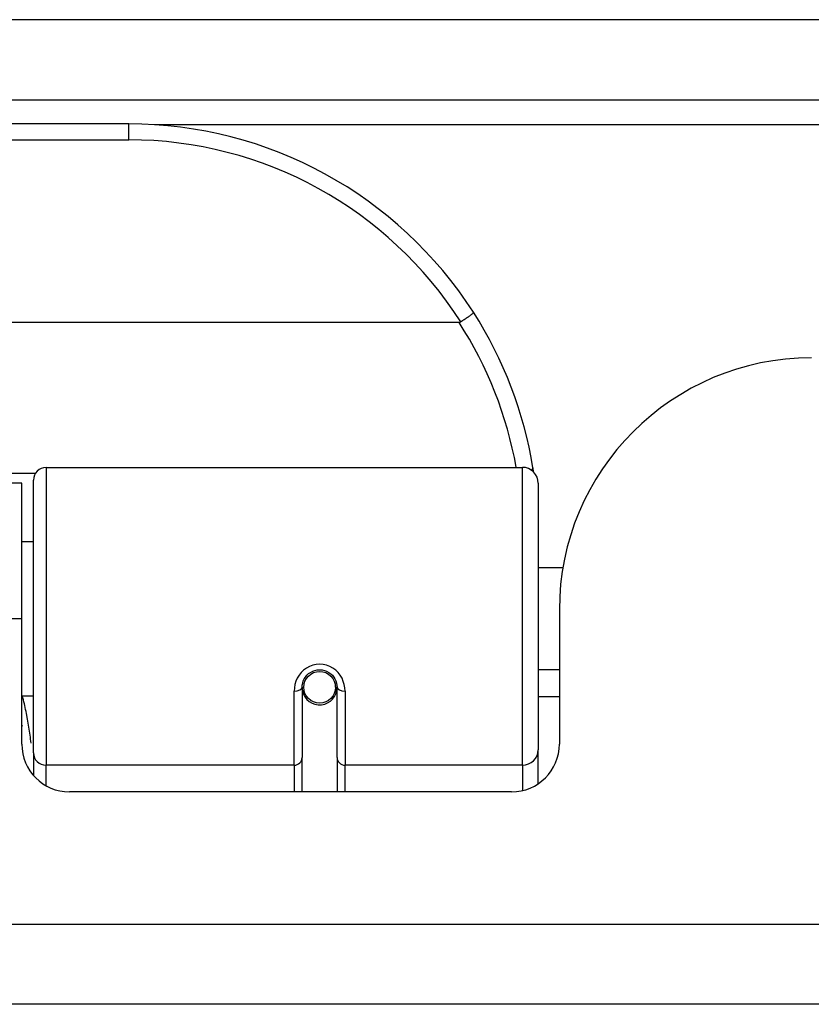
# Model space of a CAD drawing. Header units: inches. Extents: x 18 to 388, y 34 to 188.
# Tile 6 of 159: x 23.047 to 24.027, y 34.157 to 35.375. Entities that reach past the tile are written whole.
import ezdxf

# ---------------------------------------------------------------- set-up
doc = ezdxf.new("R2010")
doc.units = ezdxf.units.IN
doc.header["$MEASUREMENT"] = 0
doc.layers.add('Visible Edges(ANSI)', color=7, linetype='Continuous', lineweight=25)
doc.layers.add('Visible Tangent Edges(ANSI)', color=7, linetype='Continuous', lineweight=25)

msp = doc.modelspace()

# ---------------------------------------------------------------- linework, layer by layer
at = {"layer": 'Visible Edges(ANSI)'}
for p, q in [((18.1843, 35.2762), (89.9863, 35.2762)), ((23.1818, 35.2462), (21.6857, 35.2462)), ((23.5907, 35.0005), (21.2769, 35.0005)), ((23.0794, 34.8212), (23.669, 34.8212)), ((23.0493, 34.8017), (21.8183, 34.8017)), ((23.0493, 34.6337), (23.0493, 34.8017)), ((23.0637, 34.4678), (23.0637, 34.8054)), ((23.6887, 34.8015), (23.6887, 34.4716)), ((23.0637, 34.7291), (23.0493, 34.7291)), ((23.7191, 34.6967), (23.6887, 34.6967)), ((23.7148, 34.6447), (23.7148, 34.4787)), ((23.0493, 34.4787), (23.0493, 34.6337)), ((23.7148, 34.5707), (23.6887, 34.5707)), ((23.3964, 34.549), (23.3964, 34.4621)), ((23.4392, 34.5533), (23.4373, 34.5529)), ((23.4376, 34.5467), (23.4395, 34.5467)), ((23.4377, 34.549), (23.4377, 34.553)), ((23.4397, 34.4621), (23.4397, 34.549)), ((23.0637, 34.5382), (23.0493, 34.5382)), ((23.3987, 34.545), (23.3964, 34.5445)), ((23.4023, 34.5372), (23.3999, 34.5372)), ((23.4361, 34.5372), (23.4337, 34.5372)), ((23.7148, 34.5372), (23.6887, 34.5372)), ((23.0637, 34.4678), (23.0637, 34.4401)), ((23.3964, 34.4197), (23.3964, 34.4621)), ((23.4397, 34.4621), (23.4397, 34.4197)), ((23.6887, 34.4297), (23.6887, 34.4716)), ((23.6557, 34.4197), (23.1083, 34.4197)), ((89.8878, 34.1567), (18.2828, 34.1567))]:
    msp.add_line(p, q, dxfattribs=at)
at = {"layer": 'Visible Edges(ANSI)', "flags": 128}
for points in [[(23.6084, 35.013), (23.6084, 35.0129), (23.6084, 35.0128), (23.6083, 35.0126), (23.6081, 35.0123), (23.6078, 35.012), (23.6075, 35.0117), (23.6071, 35.0113), (23.6066, 35.0109), (23.6061, 35.0105), (23.6055, 35.01), (23.6049, 35.0095), (23.6042, 35.009), (23.6034, 35.0084), (23.6026, 35.0078), (23.6018, 35.0072), (23.6009, 35.0066), (23.6, 35.0059), (23.599, 35.0052), (23.598, 35.0046), (23.597, 35.0039), (23.5959, 35.0032), (23.5949, 35.0025), (23.5938, 35.0018), (23.5927, 35.0011)], [(23.5927, 35.0011), (23.5926, 35.001), (23.5925, 35.001), (23.5925, 35.0009), (23.5924, 35.0009), (23.5923, 35.0009), (23.5922, 35.0008), (23.5921, 35.0008), (23.5921, 35.0007), (23.592, 35.0007), (23.5919, 35.0007), (23.5918, 35.0007), (23.5917, 35.0006), (23.5916, 35.0006), (23.5915, 35.0006), (23.5915, 35.0006), (23.5914, 35.0006), (23.5913, 35.0006), (23.5912, 35.0005), (23.5911, 35.0005), (23.591, 35.0005), (23.5909, 35.0005), (23.5908, 35.0005), (23.5907, 35.0005), (23.5907, 35.0005)], [(23.6829, 34.8154), (23.6829, 34.8156), (23.6829, 34.8158), (23.6828, 34.816), (23.6828, 34.8162), (23.6828, 34.8164), (23.6827, 34.8167), (23.6827, 34.8169), (23.6827, 34.8171), (23.6826, 34.8173), (23.6826, 34.8175), (23.6826, 34.8177), (23.6825, 34.8179), (23.6825, 34.8181), (23.6825, 34.8183), (23.6825, 34.8185), (23.6824, 34.8187), (23.6824, 34.8189), (23.6824, 34.8192), (23.6823, 34.8194), (23.6823, 34.8196), (23.6823, 34.8198), (23.6822, 34.82), (23.6822, 34.8202), (23.6822, 34.8204)], [(23.3964, 34.549), (23.3965, 34.5516), (23.397, 34.5543), (23.3978, 34.5569), (23.399, 34.5594), (23.4005, 34.5617), (23.4023, 34.5639), (23.4044, 34.5659), (23.4068, 34.5675), (23.4094, 34.5689), (23.4122, 34.5699), (23.4151, 34.5705), (23.418, 34.5707), (23.421, 34.5705), (23.4239, 34.5698), (23.4267, 34.5688), (23.4293, 34.5675), (23.4317, 34.5658), (23.4338, 34.5639), (23.4355, 34.5617), (23.437, 34.5593), (23.4382, 34.5568), (23.439, 34.5543), (23.4395, 34.5516), (23.4397, 34.549)], [(23.0493, 34.502), (23.0493, 34.5019), (23.0493, 34.5018), (23.0493, 34.5018), (23.0493, 34.5017), (23.0494, 34.5017), (23.0494, 34.5016), (23.0494, 34.5016), (23.0494, 34.5015), (23.0495, 34.5015), (23.0495, 34.5014), (23.0495, 34.5014), (23.0495, 34.5013), (23.0495, 34.5013), (23.0496, 34.5012), (23.0496, 34.5011), (23.0496, 34.5011), (23.0496, 34.501), (23.0497, 34.501), (23.0497, 34.5009), (23.0497, 34.5009), (23.0497, 34.5008), (23.0497, 34.5008), (23.0498, 34.5007), (23.0498, 34.5007)]]:
    msp.add_lwpolyline(points, dxfattribs=at)
at = {"layer": 'Visible Edges(ANSI)'}
msp.add_circle((23.418, 34.549), 0.0197, dxfattribs=at)
for centre, radius, start, end in [((23.1818, 34.7393), 0.5069, 32.6858, 90), ((23.1818, 34.7393), 0.5069, 9.2068, 32.6858), ((24.0268, 34.6447), 0.312, 90, 180), ((23.0794, 34.8054), 0.0157, 90, 180), ((23.669, 34.8015), 0.0197, 0, 90), ((23.418, 34.549), 0.0217, 191.8292, 0), ((23.1083, 34.4787), 0.0591, 180, 270), ((23.6557, 34.4787), 0.0591, 270, 0)]:
    msp.add_arc(centre, radius, start, end, dxfattribs=at)
at = {"layer": 'Visible Tangent Edges(ANSI)'}
for p, q in [((89.9863, 35.3752), (18.1843, 35.3752)), ((23.1818, 35.2265), (23.1818, 35.2462)), ((42.7549, 35.2452), (23.2136, 35.2452)), ((21.6857, 35.2265), (23.1818, 35.2265)), ((23.0659, 34.8135), (21.8016, 34.8135)), ((23.0794, 34.8212), (23.0794, 34.4526)), ((23.669, 34.4526), (23.669, 34.8212)), ((23.0493, 34.6337), (21.8183, 34.6337)), ((23.3865, 34.4526), (23.3865, 34.5443)), ((23.4495, 34.5443), (23.4495, 34.4526)), ((23.3865, 34.4526), (23.0794, 34.4526)), ((23.0794, 34.4272), (23.0794, 34.4526)), ((23.3865, 34.4526), (23.3865, 34.4197)), ((23.669, 34.4526), (23.4495, 34.4526)), ((23.4495, 34.4197), (23.4495, 34.4526)), ((23.669, 34.4526), (23.669, 34.4212)), ((18.2828, 34.2557), (89.8878, 34.2557))]:
    msp.add_line(p, q, dxfattribs=at)
at = {"layer": 'Visible Tangent Edges(ANSI)', "flags": 128}
for points in [[(23.4495, 34.5443), (23.4493, 34.5483), (23.4485, 34.5524), (23.4473, 34.5563), (23.4457, 34.5602), (23.4435, 34.5638), (23.4409, 34.5671), (23.4379, 34.5701), (23.4344, 34.5727), (23.4306, 34.5748), (23.4266, 34.5763), (23.4223, 34.5772), (23.4181, 34.5776), (23.4138, 34.5773), (23.4095, 34.5763), (23.4055, 34.5748), (23.4017, 34.5728), (23.3982, 34.5702), (23.3952, 34.5672), (23.3925, 34.5638), (23.3903, 34.5602), (23.3887, 34.5564), (23.3875, 34.5524), (23.3867, 34.5484), (23.3865, 34.5443)], [(23.0608, 34.48), (23.0605, 34.4824), (23.0602, 34.4849), (23.0599, 34.4874), (23.0596, 34.4898), (23.0592, 34.4923), (23.0589, 34.4948), (23.0585, 34.4972), (23.0581, 34.4997), (23.0577, 34.5021), (23.0573, 34.5045), (23.0569, 34.507), (23.0564, 34.5094), (23.056, 34.5118), (23.0555, 34.5143), (23.055, 34.5167), (23.0545, 34.5191), (23.054, 34.5215), (23.0535, 34.5239), (23.053, 34.5263), (23.0524, 34.5287), (23.0518, 34.5311), (23.0513, 34.5334), (23.0507, 34.5358), (23.05, 34.5382)]]:
    msp.add_lwpolyline(points, dxfattribs=at)
at = {"layer": 'Visible Tangent Edges(ANSI)'}
for centre, start, end in [((23.1818, 34.7393), 32.4989, 90), ((23.1818, 34.7356), 10.1223, 32.9448)]:
    msp.add_arc(centre, 0.4872, start, end, dxfattribs=at)
for centre, major_axis, ratio, start_param, end_param in [((23.6627, 34.8172), (0.0194, 0.0031), 0.187438, 5.738696, 6.283185), ((23.3865, 34.549), (0.00984, 0), 0.476565, 4.712389, 6.283185), ((23.4495, 34.549), (-0.00984, 0), 0.476565, 0, 1.570796), ((23.0794, 34.4678), (-0.0157, 0), 0.965926, 0, 1.570796), ((23.3865, 34.4621), (0.00984, 0), 0.965926, 4.712389, 6.283185), ((23.4495, 34.4621), (-0.00984, 0), 0.965926, 0, 1.570796), ((23.669, 34.4716), (0.0197, 0), 0.965926, 4.712389, 6.283185)]:
    msp.add_ellipse(centre, major_axis=major_axis, ratio=ratio, start_param=start_param, end_param=end_param, dxfattribs=at)

doc.saveas('drawing.dxf')
